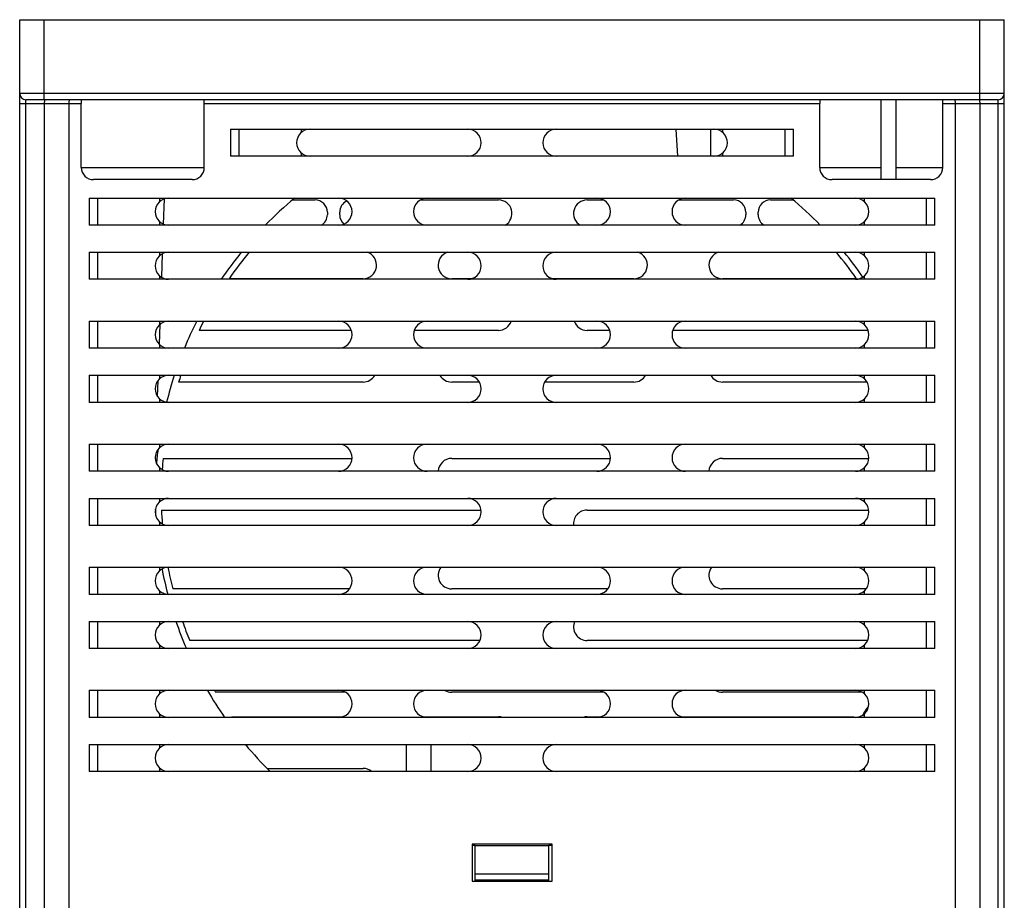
# Model space of a CAD drawing. Header units: millimetres. Extents: x 802 to 9345, y -804 to 1180.
# Tile 40 of 189: x 1739 to 1819, y -493 to -422. Entities that reach past the tile are written whole.
import ezdxf

# ---------------------------------------------------------------- set-up
doc = ezdxf.new("R2010")
doc.units = ezdxf.units.MM
doc.header["$LTSCALE"] = 30.734
doc.layers.get('0').update_dxf_attribs({"linetype": 'CONTINUOUS'})

msp = doc.modelspace()

# ---------------------------------------------------------------- linework, layer by layer
at = {"linetype": 'Continuous'}
for p, q in [((1739.209, -495.57), (1739.209, -421.57)), ((1739.209, -421.57), (1819.209, -421.57)), ((1741.209, -428.07), (1741.209, -421.57)), ((1817.209, -428.07), (1817.209, -421.57)), ((1819.209, -495.57), (1819.209, -421.57)), ((1819.209, -427.57), (1739.209, -427.57)), ((1739.209, -428.37), (1744.209, -428.37)), ((1739.709, -495.57), (1739.709, -428.07)), ((1818.709, -428.07), (1739.709, -428.07)), ((1741.209, -428.37), (1741.209, -495.57)), ((1743.209, -428.37), (1743.209, -495.57)), ((1744.209, -433.57), (1744.209, -428.37)), ((1754.209, -433.57), (1754.209, -428.37)), ((1754.209, -428.37), (1804.209, -428.37)), ((1804.209, -433.57), (1804.209, -428.37)), ((1809.209, -434.57), (1809.209, -428.07)), ((1810.409, -434.57), (1810.409, -428.07)), ((1814.209, -433.57), (1814.209, -428.37)), ((1814.209, -428.37), (1819.209, -428.37)), ((1815.209, -428.37), (1815.209, -495.57)), ((1817.209, -428.37), (1817.209, -495.57)), ((1818.709, -495.57), (1818.709, -428.07)), ((1756.349, -430.47), (1756.349, -432.67)), ((1756.349, -430.47), (1802.068, -430.47)), ((1757.025, -430.47), (1757.025, -432.67)), ((1762.094, -430.734), (1762.094, -430.47)), ((1792.672, -432.67), (1792.556, -430.47)), ((1795.341, -430.47), (1795.341, -432.67)), ((1796.323, -430.47), (1796.323, -430.734)), ((1801.392, -432.67), (1801.392, -430.47)), ((1802.068, -432.67), (1802.068, -430.47)), ((1802.068, -432.67), (1756.349, -432.67)), ((1762.094, -432.67), (1762.094, -432.407)), ((1796.323, -432.407), (1796.323, -432.67)), ((1744.209, -433.57), (1754.209, -433.57)), ((1804.209, -433.57), (1809.209, -433.57)), ((1810.409, -433.57), (1814.209, -433.57)), ((1753.209, -434.57), (1745.209, -434.57)), ((1813.209, -434.57), (1805.209, -434.57)), ((1744.849, -436.07), (1744.849, -438.27)), ((1744.849, -436.07), (1813.568, -436.07)), ((1745.525, -436.07), (1745.525, -438.27)), ((1750.594, -436.334), (1750.594, -436.07)), ((1750.946, -436.133), (1750.875, -438.179)), ((1761.383, -436.22), (1763.209, -436.22)), ((1771.755, -436.22), (1778.109, -436.22)), ((1785.309, -436.22), (1786.662, -436.22)), ((1792.755, -436.22), (1797.209, -436.22)), ((1800.209, -436.22), (1802.034, -436.22)), ((1807.823, -436.07), (1807.823, -436.334)), ((1812.892, -438.27), (1812.892, -436.07)), ((1813.568, -438.27), (1813.568, -436.07)), ((1764.209, -437.22), (1764.209, -437.42)), ((1765.209, -437.42), (1765.209, -437.22)), ((1798.209, -437.22), (1798.209, -437.42)), ((1799.209, -437.42), (1799.209, -437.22)), ((1813.568, -438.27), (1744.849, -438.27)), ((1750.594, -438.27), (1750.594, -438.007)), ((1807.823, -438.007), (1807.823, -438.27)), ((1744.849, -440.47), (1744.849, -442.67)), ((1744.849, -440.47), (1813.568, -440.47)), ((1745.525, -440.47), (1745.525, -442.67)), ((1750.594, -440.734), (1750.594, -440.47)), ((1750.79, -440.602), (1750.724, -442.5)), ((1807.823, -440.47), (1807.823, -440.734)), ((1812.892, -442.67), (1812.892, -440.47)), ((1813.568, -442.67), (1813.568, -440.47)), ((1813.568, -442.67), (1744.849, -442.67)), ((1750.594, -442.67), (1750.594, -442.407)), ((1767.109, -442.62), (1756.224, -442.62)), ((1775.93, -442.62), (1774.309, -442.62)), ((1789.109, -442.62), (1782.487, -442.62)), ((1807.193, -442.62), (1796.309, -442.62)), ((1807.823, -442.407), (1807.823, -442.67)), ((1744.849, -446.07), (1744.849, -448.27)), ((1744.849, -446.07), (1813.568, -446.07)), ((1745.525, -446.07), (1745.525, -448.27)), ((1750.59, -446.338), (1750.533, -447.948)), ((1750.594, -446.334), (1750.594, -446.07)), ((1807.823, -446.07), (1807.823, -446.334)), ((1812.892, -448.27), (1812.892, -446.07)), ((1813.568, -448.27), (1813.568, -446.07)), ((1766.149, -446.82), (1753.778, -446.82)), ((1778.109, -446.82), (1771.268, -446.82)), ((1787.149, -446.82), (1785.309, -446.82)), ((1808.151, -446.82), (1792.268, -446.82)), ((1813.568, -448.27), (1744.849, -448.27)), ((1750.594, -448.27), (1750.594, -448.007)), ((1807.823, -448.007), (1807.823, -448.27)), ((1744.849, -450.47), (1744.849, -452.67)), ((1744.849, -450.47), (1813.568, -450.47)), ((1745.525, -450.47), (1745.525, -452.67)), ((1750.43, -450.912), (1750.386, -452.167)), ((1750.594, -450.734), (1750.594, -450.47)), ((1767.109, -451.02), (1752.121, -451.02)), ((1776.561, -451.02), (1774.309, -451.02)), ((1789.109, -451.02), (1781.856, -451.02)), ((1808.058, -451.02), (1796.309, -451.02)), ((1807.823, -450.47), (1807.823, -450.734)), ((1812.892, -452.67), (1812.892, -450.47)), ((1813.568, -452.67), (1813.568, -450.47)), ((1813.568, -452.67), (1744.849, -452.67)), ((1750.594, -452.67), (1750.594, -452.407)), ((1807.823, -452.407), (1807.823, -452.67)), ((1744.849, -456.07), (1744.849, -458.27)), ((1744.849, -456.07), (1813.568, -456.07)), ((1745.525, -456.07), (1745.525, -458.27)), ((1750.594, -456.334), (1750.594, -456.07)), ((1807.823, -456.07), (1807.823, -456.334)), ((1812.892, -458.27), (1812.892, -456.07)), ((1813.568, -458.27), (1813.568, -456.07)), ((1750.215, -457.067), (1750.211, -457.183)), ((1750.859, -457.22), (1766.205, -457.22)), ((1774.309, -457.22), (1787.205, -457.22)), ((1796.309, -457.22), (1808.206, -457.22)), ((1813.568, -458.27), (1744.849, -458.27)), ((1750.594, -458.27), (1750.594, -458.007)), ((1807.823, -458.007), (1807.823, -458.27)), ((1744.849, -460.47), (1744.849, -462.67)), ((1744.849, -460.47), (1813.568, -460.47)), ((1745.525, -460.47), (1745.525, -462.67)), ((1750.594, -460.734), (1750.594, -460.47)), ((1807.823, -460.47), (1807.823, -460.734)), ((1812.892, -462.67), (1812.892, -460.47)), ((1813.568, -462.67), (1813.568, -460.47)), ((1750.73, -461.42), (1776.698, -461.42)), ((1785.309, -461.42), (1808.196, -461.42)), ((1813.568, -462.67), (1744.849, -462.67)), ((1750.594, -462.67), (1750.594, -462.407)), ((1807.823, -462.407), (1807.823, -462.67)), ((1744.849, -466.07), (1744.849, -468.27)), ((1744.849, -466.07), (1813.568, -466.07)), ((1745.525, -466.07), (1745.525, -468.27)), ((1750.594, -466.334), (1750.594, -466.07)), ((1807.823, -466.07), (1807.823, -466.334)), ((1812.892, -468.27), (1812.892, -466.07)), ((1813.568, -468.27), (1813.568, -466.07)), ((1765.994, -467.82), (1751.642, -467.82)), ((1786.994, -467.82), (1774.309, -467.82)), ((1807.994, -467.82), (1796.309, -467.82)), ((1813.568, -468.27), (1744.849, -468.27)), ((1750.594, -468.27), (1750.594, -468.007)), ((1807.823, -468.007), (1807.823, -468.27)), ((1744.849, -470.47), (1744.849, -472.67)), ((1744.849, -470.47), (1813.568, -470.47)), ((1745.525, -470.47), (1745.525, -472.67)), ((1750.594, -470.734), (1750.594, -470.47)), ((1807.823, -470.47), (1807.823, -470.734)), ((1812.892, -472.67), (1812.892, -470.47)), ((1813.568, -472.67), (1813.568, -470.47)), ((1813.568, -472.67), (1744.849, -472.67)), ((1750.594, -472.67), (1750.594, -472.407)), ((1776.611, -472.02), (1753.022, -472.02)), ((1808.11, -472.02), (1785.309, -472.02)), ((1807.823, -472.407), (1807.823, -472.67)), ((1744.849, -476.07), (1744.849, -478.27)), ((1744.849, -476.07), (1813.568, -476.07)), ((1745.525, -476.07), (1745.525, -478.27)), ((1750.594, -476.334), (1750.594, -476.07)), ((1765.662, -476.22), (1755.127, -476.22)), ((1786.662, -476.22), (1774.309, -476.22)), ((1807.659, -476.22), (1796.309, -476.22)), ((1807.823, -476.07), (1807.823, -476.334)), ((1812.892, -478.27), (1812.892, -476.07)), ((1813.568, -478.27), (1813.568, -476.07)), ((1813.568, -478.27), (1744.849, -478.27)), ((1750.594, -478.27), (1750.594, -478.007)), ((1756.434, -478.22), (1765.43, -478.22)), ((1771.987, -478.22), (1778.109, -478.22)), ((1785.309, -478.22), (1786.43, -478.22)), ((1792.987, -478.22), (1806.983, -478.22)), ((1807.823, -478.007), (1807.823, -478.27)), ((1744.849, -480.47), (1744.849, -482.67)), ((1744.849, -480.47), (1813.568, -480.47)), ((1745.525, -480.47), (1745.525, -482.67)), ((1750.594, -480.734), (1750.594, -480.47)), ((1770.609, -480.47), (1770.609, -482.67)), ((1772.609, -480.47), (1772.609, -482.67)), ((1807.823, -480.47), (1807.823, -480.734)), ((1812.892, -482.67), (1812.892, -480.47)), ((1813.568, -482.67), (1813.568, -480.47)), ((1813.568, -482.67), (1744.849, -482.67)), ((1750.594, -482.67), (1750.594, -482.407)), ((1759.326, -482.42), (1767.109, -482.42)), ((1807.823, -482.407), (1807.823, -482.67)), ((1775.959, -488.57), (1775.959, -491.57)), ((1782.459, -488.57), (1775.959, -488.57)), ((1776.209, -488.67), (1775.959, -488.67)), ((1776.209, -491.57), (1776.209, -488.67)), ((1776.209, -488.67), (1782.209, -488.67)), ((1782.209, -491.57), (1782.209, -488.67)), ((1782.459, -488.67), (1782.209, -488.67)), ((1782.459, -491.57), (1782.459, -488.57)), ((1776.209, -490.97), (1782.209, -490.97)), ((1775.959, -491.57), (1782.459, -491.57)), ((1776.209, -491.47), (1782.209, -491.47))]:
    msp.add_line(p, q, dxfattribs=at)
for centre, radius, start, end in [((1739.709, -427.57), 0.5, 180, 270), ((1818.709, -427.57), 0.5, 270, 0), ((1762.809, -431.57), 1.1, 90, 270), ((1775.609, -431.57), 1.1, 270, 90), ((1782.809, -431.57), 1.1, 90, 270), ((1795.609, -431.57), 1.1, 270, 90), ((1745.209, -433.57), 1, 180, 270), ((1753.209, -433.57), 1, 270, 0), ((1805.209, -433.57), 1, 180, 270), ((1813.209, -433.57), 1, 270, 0), ((1751.309, -437.17), 1.1, 90, 270), ((1781.709, -460.27), 31.5, 129.78374, 135.69796), ((1763.209, -437.22), 1, 0, 90), ((1765.109, -437.17), 1.1, 270, 90), ((1766.209, -437.22), 1, 114.48374, 180), ((1772.309, -437.17), 1.1, 90, 270), ((1778.109, -437.32), 1.1, 300.00168, 90), ((1785.309, -437.32), 1.1, 90, 239.99832), ((1786.109, -437.17), 1.1, 270, 90), ((1793.309, -437.17), 1.1, 90, 270), ((1797.209, -437.22), 1, 0, 90), ((1800.209, -437.22), 1, 90, 180), ((1781.709, -460.27), 31.5, 44.30204, 50.21626), ((1807.109, -437.17), 1.1, 270, 90), ((1763.209, -437.42), 1, 301.50129, 0), ((1766.209, -437.42), 1, 180, 229.08604), ((1797.209, -437.42), 1, 301.50129, 0), ((1800.209, -437.42), 1, 180, 238.49871), ((1751.309, -441.57), 1.1, 90, 270), ((1781.709, -460.27), 31.5, 141.03829, 146.0225), ((1781.709, -460.27), 31, 140.30237, 145.29475), ((1767.109, -441.52), 1.1, 270, 72.85461), ((1774.309, -441.52), 1.1, 107.14539, 270), ((1775.609, -441.57), 1.1, 270, 90), ((1782.809, -441.57), 1.1, 90, 270), ((1789.109, -441.52), 1.1, 270, 72.85461), ((1796.309, -441.52), 1.1, 107.14539, 270), ((1781.709, -460.27), 31, 34.70525, 39.69763), ((1781.709, -460.27), 31.5, 34.36453, 38.96171), ((1807.109, -441.57), 1.1, 270, 90), ((1751.309, -447.17), 1.1, 90, 270), ((1781.709, -460.27), 31.5, 153.19429, 157.59972), ((1781.709, -460.27), 31, 152.73226, 154.28653), ((1765.109, -447.17), 1.1, 270, 90), ((1772.309, -447.17), 1.1, 90, 270), ((1778.109, -445.72), 1.1, 270, 341.43296), ((1785.309, -445.72), 1.1, 198.56704, 270), ((1786.109, -447.17), 1.1, 270, 90), ((1793.309, -447.17), 1.1, 90, 270), ((1807.109, -447.17), 1.1, 270, 90), ((1751.309, -451.57), 1.1, 90, 270), ((1781.709, -460.27), 31.5, 161.87273, 166.01063), ((1781.709, -460.27), 31, 161.56731, 162.63925), ((1767.109, -449.92), 1.1, 270, 329.90768), ((1774.309, -449.92), 1.1, 210.09232, 270), ((1775.609, -451.57), 1.1, 270, 90), ((1782.809, -451.57), 1.1, 90, 270), ((1789.109, -449.92), 1.1, 270, 329.90768), ((1796.309, -449.92), 1.1, 210.09232, 270), ((1807.109, -451.57), 1.1, 270, 90), ((1751.309, -457.17), 1.1, 90, 270), ((1781.709, -460.27), 31.5, 173.09943, 175.24134), ((1765.109, -457.17), 1.1, 270, 90), ((1772.309, -457.17), 1.1, 90, 270), ((1786.109, -457.17), 1.1, 270, 90), ((1793.309, -457.17), 1.1, 90, 270), ((1807.109, -457.17), 1.1, 270, 90), ((1781.709, -460.27), 31, 174.3537, 176.05216), ((1774.309, -458.32), 1.1, 90, 177.38811), ((1796.309, -458.32), 1.1, 90, 177.38811), ((1751.309, -461.57), 1.1, 90, 270), ((1775.609, -461.57), 1.1, 270, 90), ((1782.809, -461.57), 1.1, 90, 270), ((1807.109, -461.57), 1.1, 270, 90), ((1781.709, -460.27), 31.5, 181.94349, 182.9898), ((1781.709, -460.27), 31, 182.12598, 184.19958), ((1785.309, -462.52), 1.1, 90, 187.84836), ((1751.309, -467.17), 1.1, 90, 270), ((1781.709, -460.27), 31.5, 190.86786, 194.70725), ((1781.709, -460.27), 31, 190.79073, 194.09606), ((1765.109, -467.17), 1.1, 270, 90), ((1772.309, -467.17), 1.1, 90, 270), ((1774.309, -466.72), 1.1, 143.76527, 270), ((1786.109, -467.17), 1.1, 270, 90), ((1793.309, -467.17), 1.1, 90, 270), ((1796.309, -466.72), 1.1, 143.76527, 270), ((1807.109, -467.17), 1.1, 270, 90), ((1751.309, -471.57), 1.1, 90, 270), ((1781.709, -460.27), 31.5, 198.90089, 203.19052), ((1781.709, -460.27), 31, 199.21381, 202.27375), ((1775.609, -471.57), 1.1, 270, 90), ((1782.809, -471.57), 1.1, 90, 270), ((1785.309, -470.92), 1.1, 155.78436, 270), ((1807.109, -471.57), 1.1, 270, 90), ((1751.309, -477.17), 1.1, 90, 270), ((1781.709, -460.27), 31.5, 210.1137, 214.86219), ((1781.709, -460.27), 31, 210.64553, 210.96512), ((1765.109, -477.17), 1.1, 270, 90), ((1772.309, -477.17), 1.1, 90, 270), ((1774.309, -475.12), 1.1, 239.99832, 270), ((1786.109, -477.17), 1.1, 270, 90), ((1793.309, -477.17), 1.1, 90, 270), ((1796.309, -475.12), 1.1, 239.99832, 270), ((1807.109, -477.17), 1.1, 270, 90), ((1781.709, -460.27), 31.5, 325.46373, 327.27993), ((1781.709, -460.27), 31, 215.38251, 215.49781), ((1778.109, -479.32), 1.1, 72.85461, 90), ((1785.309, -479.32), 1.1, 90, 107.14539), ((1781.709, -460.27), 31, 324.50219, 324.61749), ((1751.309, -481.57), 1.1, 90, 270), ((1781.709, -460.27), 31.5, 219.89926, 225.34883), ((1775.609, -481.57), 1.1, 270, 90), ((1782.809, -481.57), 1.1, 90, 270), ((1807.109, -481.57), 1.1, 270, 90), ((1767.109, -483.52), 1.1, 50.79759, 90)]:
    msp.add_arc(centre, radius, start, end, dxfattribs=at)
for points, knots in [([(1741.234, -428.085), (1741.229, -428.099), (1741.222, -428.135), (1741.214, -428.199), (1741.21, -428.28), (1741.209, -428.339), (1741.209, -428.37)], [0, 0, 0, 0, 0.151797, 0.384105, 0.676165, 1, 1, 1, 1]), ([(1741.245, -428.07), (1741.243, -428.07), (1741.238, -428.075), (1741.236, -428.081), (1741.234, -428.085)], [0, 0, 0, 0, 0.357383, 1, 1, 1, 1]), ([(1743.245, -428.07), (1743.242, -428.07), (1743.236, -428.079), (1743.23, -428.096), (1743.224, -428.124), (1743.216, -428.178), (1743.21, -428.261), (1743.209, -428.332), (1743.209, -428.37)], [0, 0, 0, 0, 0.029971, 0.089758, 0.182185, 0.304988, 0.623891, 1, 1, 1, 1]), ([(1744.218, -428.07), (1744.217, -428.07), (1744.215, -428.073), (1744.213, -428.08), (1744.211, -428.097), (1744.21, -428.124), (1744.209, -428.161), (1744.209, -428.206), (1744.209, -428.277), (1744.209, -428.332), (1744.209, -428.37)], [0, 0, 0, 0, 0.007343, 0.022485, 0.079637, 0.171767, 0.29564, 0.446574, 0.618787, 1, 1, 1, 1]), ([(1754.209, -428.37), (1754.209, -428.332), (1754.209, -428.277), (1754.208, -428.206), (1754.208, -428.161), (1754.207, -428.124), (1754.206, -428.097), (1754.204, -428.08), (1754.202, -428.073), (1754.2, -428.07), (1754.2, -428.07)], [0, 0, 0, 0, 0.381213, 0.553426, 0.70436, 0.828233, 0.920363, 0.977515, 0.992657, 1, 1, 1, 1]), ([(1804.218, -428.07), (1804.217, -428.07), (1804.215, -428.073), (1804.213, -428.08), (1804.211, -428.097), (1804.21, -428.124), (1804.209, -428.161), (1804.209, -428.206), (1804.209, -428.277), (1804.209, -428.332), (1804.209, -428.37)], [0, 0, 0, 0, 0.007343, 0.022485, 0.079637, 0.171767, 0.29564, 0.446574, 0.618787, 1, 1, 1, 1]), ([(1814.209, -428.37), (1814.209, -428.332), (1814.209, -428.277), (1814.208, -428.206), (1814.208, -428.161), (1814.207, -428.124), (1814.206, -428.097), (1814.204, -428.08), (1814.202, -428.073), (1814.2, -428.07), (1814.2, -428.07)], [0, 0, 0, 0, 0.381213, 0.553426, 0.70436, 0.828233, 0.920363, 0.977515, 0.992657, 1, 1, 1, 1]), ([(1815.172, -428.07), (1815.175, -428.07), (1815.182, -428.079), (1815.187, -428.096), (1815.193, -428.124), (1815.201, -428.178), (1815.207, -428.261), (1815.209, -428.332), (1815.209, -428.37)], [0, 0, 0, 0, 0.029971, 0.089758, 0.182185, 0.304988, 0.623891, 1, 1, 1, 1]), ([(1817.172, -428.07), (1817.174, -428.07), (1817.179, -428.075), (1817.182, -428.081), (1817.183, -428.085)], [0, 0, 0, 0, 0.357383, 1, 1, 1, 1]), ([(1817.183, -428.085), (1817.188, -428.099), (1817.195, -428.135), (1817.203, -428.199), (1817.207, -428.28), (1817.209, -428.339), (1817.209, -428.37)], [0, 0, 0, 0, 0.151797, 0.384105, 0.676165, 1, 1, 1, 1])]:
    msp.add_open_spline(points, degree=3, knots=knots, dxfattribs=at)

doc.saveas('drawing.dxf')
